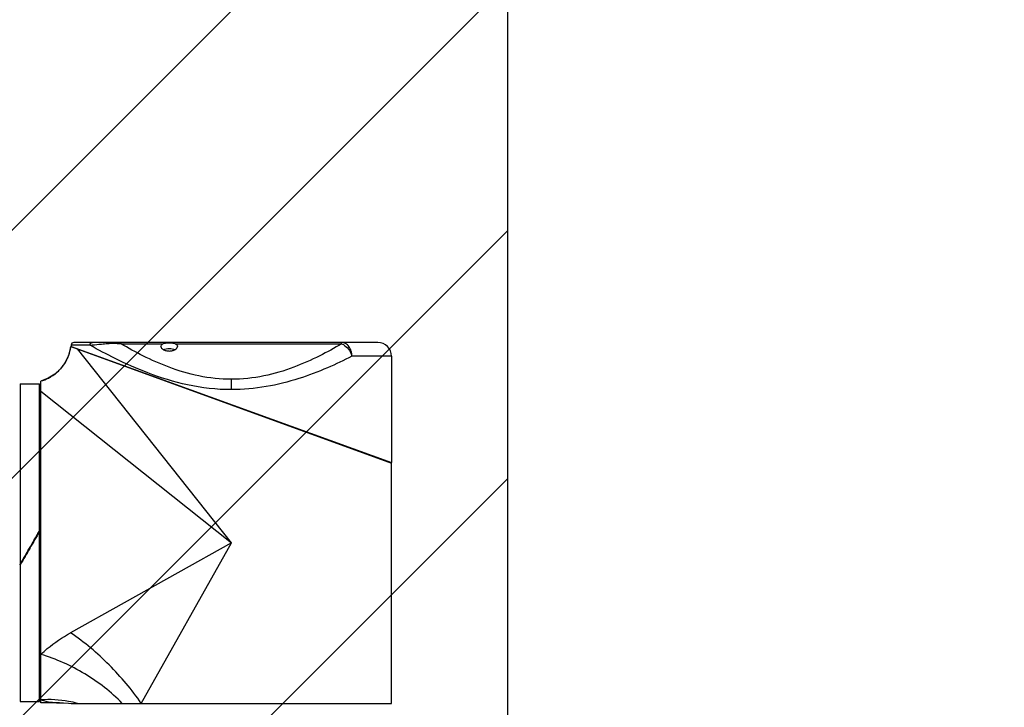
# Model space of a CAD drawing. Header units: millimetres. Extents: x 28 to 5852, y 59 to 4130.
# Tile 11 of 29: x 1621 to 1977, y 1290 to 1539. Entities that reach past the tile are written whole.
import ezdxf

# ---------------------------------------------------------------- set-up
doc = ezdxf.new("R2010")
doc.units = ezdxf.units.MM
for name, color, linetype in [('COVER_M_PBL172', 7, 'Continuous'), ('HOLDER_M_PBL159', 7, 'Continuous'), ('MODULE_M_ABL158', 7, 'Continuous'), ('new_view_15_VBL148', 7, 'Continuous'), ('RING_M_PBL161', 7, 'Continuous')]:
    doc.layers.add(name, color=color, linetype=linetype)

# ---------------------------------------------------------------- blocks, each defined once
blk = doc.blocks.new('HOLDER_M_PBL159', base_point=(606.26, 1580.89))
at = {"layer": 'HOLDER_M_PBL159', "color": 7}
for p, q in [((553.64, 1645.52), (669.76, 1603.27)), ((542.76, 1516.47), (542.76, 1633.01)), ((669.76, 1516.27), (669.76, 1603.27)), ((549.5, 1516.47), (542.76, 1516.47)), ((553.79, 1516.27), (669.76, 1516.27))]:
    blk.add_line(p, q, dxfattribs=at)
at = {"layer": 'HOLDER_M_PBL159', "color": 2}
for p, q in [((611.76, 1574.47), (556, 1644.66)), ((542.76, 1629.29), (611.76, 1574.47)), ((611.76, 1574.47), (553.56, 1541.85)), ((579.15, 1516.27), (611.76, 1574.47))]:
    blk.add_line(p, q, dxfattribs=at)
at = {"layer": 'HOLDER_M_PBL159', "color": 7}
for points in [[(553.64, 1645.52), (553.56, 1645), (552.83, 1642.27), (551.61, 1639.72), (549.93, 1637.45), (547.86, 1635.54), (545.46, 1634.05), (542.76, 1633.01)], [(549.5, 1516.47), (550.95, 1516.45), (552.75, 1516.35), (553.79, 1516.27)]]:
    blk.add_lwpolyline(points, dxfattribs=at)
at = {"layer": 'HOLDER_M_PBL159', "color": 2}
for centre, radius, start, end in [((538.76, 1647.47), 15, 340.5411, 345.4889), ((538.74, 1647.47), 15.02, 345.4846, 352.5081), ((538.77, 1647.47), 15, 329.6609, 334.8517), ((538.76, 1647.47), 15, 334.8519, 340.5335), ((538.75, 1647.48), 15.02, 312.1857, 318.7315), ((538.77, 1647.46), 14.99, 318.74, 323.7226), ((538.74, 1647.48), 15.03, 323.7221, 329.6549), ((538.79, 1647.38), 14.91, 285.4656, 285.6672), ((538.75, 1647.51), 15.04, 285.6821, 296.6662), ((538.78, 1647.44), 14.97, 296.6779, 299.9475), ((538.75, 1647.48), 15.02, 299.9503, 307.7276), ((538.76, 1647.47), 15, 307.7356, 312.1862)]:
    blk.add_arc(centre, radius, start, end, dxfattribs=at)
for points, knots in [([(542.76, 1534.01), (543.52, 1534.75), (546.84, 1537.72), (550.59, 1540.19), (553.56, 1541.85)], [0, 0, 0, 0, 0.236441, 1, 1, 1, 1]), ([(579.15, 1516.27), (575.73, 1521.27), (567.86, 1530.57), (558.56, 1538.44), (553.56, 1541.85)], [0, 0, 0, 0, 0.499996, 1, 1, 1, 1]), ([(572.25, 1516.27), (568.25, 1520.41), (559.02, 1527.6), (548.33, 1532.37), (542.76, 1534.01)], [0, 0, 0, 0, 0.498053, 1, 1, 1, 1]), ([(556.07, 1516.27), (554.99, 1516.56), (550.63, 1517.55), (546.11, 1517.79), (542.76, 1517.57)], [0, 0, 0, 0, 0.248874, 1, 1, 1, 1]), ([(542.76, 1517.57), (543.98, 1517.18), (545.87, 1516.81), (548.13, 1516.57), (549.13, 1516.48), (549.5, 1516.47)], [0, 0, 0, 0, 0.560649, 0.837663, 1, 1, 1, 1])]:
    blk.add_open_spline(points, degree=3, knots=knots, dxfattribs=at)
blk = doc.blocks.new('COVER_M_PBL172', base_point=(611.76, 1625.22))
at = {"layer": 'COVER_M_PBL172', "color": 2}
for p, q in [((560.61, 1645.97), (553.76, 1645.97)), ((571.85, 1646.47), (586.96, 1646.47)), ((591.57, 1646.47), (651.68, 1646.47)), ((651.68, 1646.47), (651.68, 1646.97)), ((669.76, 1641.97), (655.44, 1641.97)), ((611.76, 1629.89), (611.76, 1633.64))]:
    blk.add_line(p, q, dxfattribs=at)
at = {"layer": 'COVER_M_PBL172', "color": 7}
for p, q in [((553.76, 1645.97), (553.76, 1645.57)), ((553.76, 1645.57), (669.77, 1603.47)), ((664.76, 1646.97), (554.76, 1646.97)), ((555.86, 1644.81), (555.86, 1644.7)), ((669.76, 1641.97), (669.76, 1603.47)), ((667.66, 1604.23), (667.66, 1604.03))]:
    blk.add_line(p, q, dxfattribs=at)
for centre, radius, start, end in [((554.76, 1645.97), 1, 90, 180), ((664.76, 1641.97), 5, 0, 90)]:
    blk.add_arc(centre, radius, start, end, dxfattribs=at)
at = {"layer": 'COVER_M_PBL172', "color": 2}
for points, knots in [([(560.61, 1645.97), (560.61, 1646.22), (560.77, 1646.72), (561.26, 1646.97), (561.49, 1646.97)], [0, 0, 0, 0, 0.522054, 1, 1, 1, 1]), ([(560.61, 1645.97), (561.67, 1646.1), (563.4, 1646.3), (565.91, 1646.51), (567.36, 1646.65), (568.14, 1646.69)], [0, 0, 0, 0, 0.422817, 0.689972, 1, 1, 1, 1]), ([(611.76, 1629.89), (606.43, 1629.89), (596.09, 1631.08), (582.06, 1635.46), (570.43, 1640.66), (563.58, 1644.3), (560.61, 1645.97)], [0, 0, 0, 0, 0.295429, 0.570938, 0.811157, 1, 1, 1, 1]), ([(568.49, 1646.97), (568.46, 1646.97), (568.31, 1646.94), (568.2, 1646.8), (568.14, 1646.69)], [0, 0, 0, 0, 0.21254, 1, 1, 1, 1]), ([(568.14, 1646.69), (568.45, 1646.71), (569.69, 1646.76), (570.93, 1646.63), (571.85, 1646.47)], [0, 0, 0, 0, 0.24508, 1, 1, 1, 1]), ([(571.85, 1646.47), (571.57, 1646.55), (570.47, 1646.82), (569.33, 1646.97), (568.49, 1646.97)], [0, 0, 0, 0, 0.258282, 1, 1, 1, 1]), ([(611.76, 1633.64), (607.82, 1633.64), (600.1, 1634.47), (589.4, 1637.68), (580.08, 1641.84), (574.44, 1644.94), (571.85, 1646.47)], [0, 0, 0, 0, 0.279152, 0.544664, 0.787397, 1, 1, 1, 1]), ([(651.68, 1646.47), (649.09, 1644.94), (643.44, 1641.84), (634.12, 1637.68), (623.43, 1634.47), (615.71, 1633.64), (611.76, 1633.64)], [0, 0, 0, 0, 0.212603, 0.455336, 0.72085, 1, 1, 1, 1]), ([(655.44, 1641.97), (655.44, 1642.61), (655.26, 1643.87), (654.46, 1645.52), (653.23, 1646.67), (652.17, 1646.97), (651.68, 1646.97)], [0, 0, 0, 0, 0.281465, 0.545622, 0.783188, 1, 1, 1, 1]), ([(651.68, 1646.47), (652.12, 1646.32), (653.89, 1645.35), (655.08, 1643.46), (655.44, 1641.97)], [0, 0, 0, 0, 0.232921, 1, 1, 1, 1]), ([(655.44, 1641.97), (652.53, 1640.5), (646.23, 1637.52), (635.92, 1633.59), (624.27, 1630.64), (615.99, 1629.89), (611.76, 1629.89)], [0, 0, 0, 0, 0.213818, 0.457498, 0.722693, 1, 1, 1, 1])]:
    blk.add_open_spline(points, degree=3, knots=knots, dxfattribs=at)
at = {"layer": 'COVER_M_PBL172', "color": 7}
for points, knots in [([(586.26, 1645.51), (586.26, 1645.69), (586.42, 1646.1), (586.76, 1646.35), (586.96, 1646.47)], [0, 0, 0, 0, 0.44005, 1, 1, 1, 1]), ([(586.26, 1645.51), (586.26, 1645.05), (586.97, 1644.37), (588.09, 1643.98), (589.26, 1643.83), (590.44, 1643.98), (591.55, 1644.37), (592.26, 1645.05), (592.26, 1645.51)], [0, 0, 0, 0, 0.188158, 0.331957, 0.50012, 0.668195, 0.811908, 1, 1, 1, 1]), ([(586.96, 1646.47), (587.26, 1646.65), (588.05, 1646.82), (589.26, 1646.86), (590.47, 1646.82), (591.26, 1646.65), (591.57, 1646.47)], [0, 0, 0, 0, 0.225535, 0.499968, 0.774416, 1, 1, 1, 1]), ([(587.19, 1644.36), (587.83, 1644.67), (589.27, 1644.88), (590.71, 1644.66), (591.35, 1644.36)], [0, 0, 0, 0, 0.50051, 1, 1, 1, 1]), ([(591.57, 1646.47), (591.77, 1646.35), (592.11, 1646.1), (592.26, 1645.69), (592.26, 1645.51)], [0, 0, 0, 0, 0.559952, 1, 1, 1, 1])]:
    blk.add_open_spline(points, degree=3, knots=knots, dxfattribs=at)
blk = doc.blocks.new('MODULE_M_ABL158', base_point=(606.27, 1581.62))
at = {"layer": 'COVER_M_PBL172'}
blk.add_blockref('COVER_M_PBL172', (611.76, 1625.22), dxfattribs=at)
at = {"layer": 'HOLDER_M_PBL159'}
blk.add_blockref('HOLDER_M_PBL159', (606.26, 1580.89), dxfattribs=at)
blk = doc.blocks.new('RING_M_PBL161', base_point=(538.76, 1574.47))
at = {"layer": 'RING_M_PBL161', "color": 7}
for p, q in [((535.26, 1631.97), (542.26, 1631.97)), ((535.26, 1631.97), (535.26, 1516.97)), ((542.26, 1516.97), (542.26, 1631.97)), ((542.18, 1578.57), (542.26, 1578.72)), ((542.24, 1578.53), (542.26, 1578.57)), ((538.71, 1572.41), (538.76, 1572.5)), ((538.76, 1572.45), (538.73, 1572.4)), ((535.26, 1566.45), (535.33, 1566.56)), ((535.35, 1566.55), (535.26, 1566.4)), ((535.26, 1516.97), (542.26, 1516.97))]:
    blk.add_line(p, q, dxfattribs=at)
for points in [[(538.65, 1572.45), (539.83, 1574.49), (541, 1576.53), (542.18, 1578.57)], [(538.76, 1572.5), (539.92, 1574.51), (541.08, 1576.52), (542.24, 1578.53)], [(542.26, 1578.52), (541.1, 1576.49), (539.93, 1574.47), (538.76, 1572.45)], [(535.26, 1566.6), (536.39, 1568.55), (537.52, 1570.5), (538.65, 1572.45)], [(535.33, 1566.56), (536.46, 1568.51), (537.58, 1570.46), (538.71, 1572.41)], [(538.73, 1572.4), (537.61, 1570.45), (536.48, 1568.5), (535.35, 1566.55)]]:
    blk.add_open_spline(points, degree=3, dxfattribs=at)
blk = doc.blocks.new('NEW_VIEW_15_VBL148', base_point=(576.77, 1829.47))
at = {"layer": 'MODULE_M_ABL158'}
blk.add_blockref('MODULE_M_ABL158', (606.27, 1581.62), dxfattribs=at)
at = {"layer": 'RING_M_PBL161'}
blk.add_blockref('RING_M_PBL161', (538.76, 1574.47), dxfattribs=at)

msp = doc.modelspace()

# ---------------------------------------------------------------- hatches: boundary and pattern name
at = {"ltscale": 1000, "true_color": 0xed4b40}
h = msp.add_hatch(dxfattribs=at)
h.set_pattern_fill('ANSI31', color=13, scale=20)
h.set_pattern_definition([(45, (-9777.99, -2480.16), (-44.90128, 44.90128), [])])
edge = h.paths.add_edge_path()
edge.add_arc((1697.5, 1349.124), 655, 81.218209, 98.781791)
edge.add_line((1597.5, 1996.445), (1597.5, 701.802))
edge.add_arc((1697.5, 1349.124), 655, 261.218209, 278.781791)
edge.add_line((1797.5, 701.802), (1797.5, 1996.445))

# ---------------------------------------------------------------- linework, layer by layer
at = {"ltscale": 1000}
msp.add_line((1797.5, 1996.445), (1797.5, 701.802), dxfattribs=at)
msp.add_arc((1697.5, 1349.124), 655, 278.781791, 81.218209, dxfattribs=at)

# ---------------------------------------------------------------- block references
at = {"layer": 'new_view_15_VBL148'}
msp.add_blockref('NEW_VIEW_15_VBL148', (1662.507, 1604.124), dxfattribs=at)

doc.saveas('drawing.dxf')
